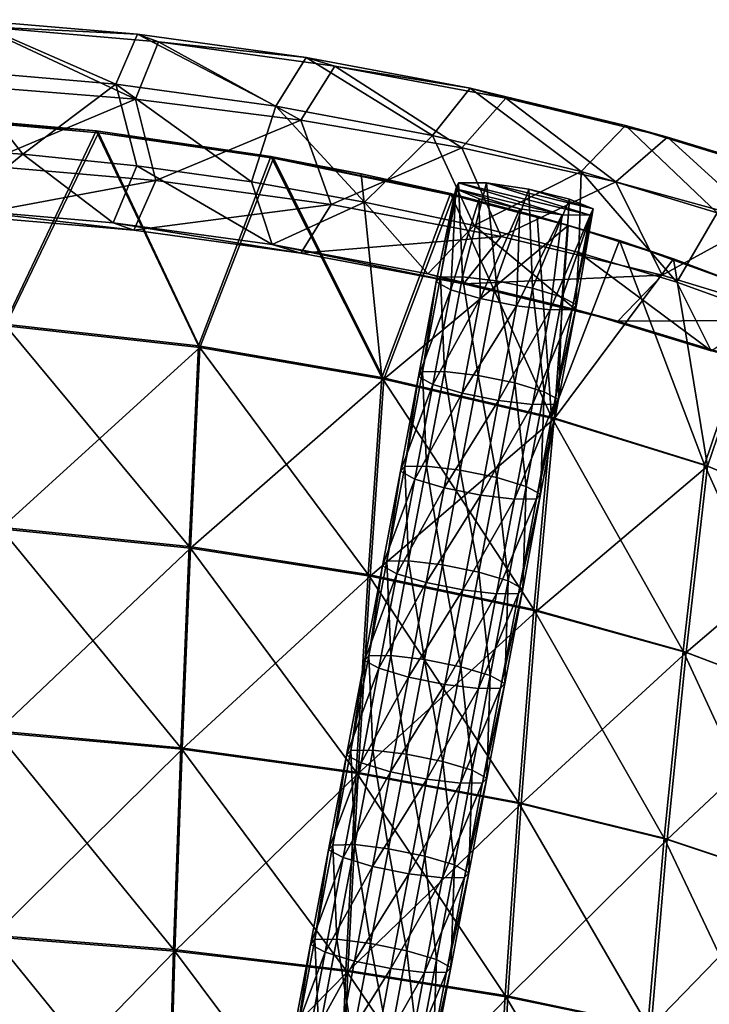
# Model space of a CAD drawing. Header units: millimetres. Extents: x -280 to 280, y 0 to 824.
# Tile 180 of 185: x 42 to 176, y 632 to 823. Entities that reach past the tile are written whole.
import ezdxf

# ---------------------------------------------------------------- set-up
doc = ezdxf.new("R2010")
doc.units = ezdxf.units.MM
doc.header["$LTSCALE"] = 101.851852
for name, color, linetype in [('106', 7, 'CONTINUOUS'), ('129', 7, 'CONTINUOUS'), ('72', 7, 'CONTINUOUS'), ('73', 7, 'CONTINUOUS'), ('74', 7, 'CONTINUOUS'), ('8', 7, 'CONTINUOUS'), ('84', 7, 'CONTINUOUS'), ('9', 7, 'CONTINUOUS')]:
    doc.layers.add(name, color=color, linetype=linetype)

msp = doc.modelspace()

# ---------------------------------------------------------------- linework, layer by layer
at = {"layer": '106', "linetype": 'Continuous'}
for points in [[(26.57, 803.85, -549.04), (57.33, 801.13, -542.61), (39.25, 763.67, -533.92), (26.57, 803.85, -549.04)], [(39.25, 763.67, -533.92), (57.33, 801.13, -542.61), (77.03, 759.45, -523.67), (39.25, 763.67, -533.92)], [(57.33, 801.13, -542.61), (91.3, 796.19, -530.79), (77.03, 759.45, -523.67), (57.33, 801.13, -542.61)], [(77.03, 759.45, -523.67), (91.3, 796.19, -530.79), (112.7, 753.34, -508.44), (77.03, 759.45, -523.67)], [(91.3, 796.19, -530.79), (126.27, 788.98, -513.46), (112.7, 753.34, -508.44), (91.3, 796.19, -530.79)], [(126.27, 788.98, -513.46), (148.53, 783.12, -499.39), (112.7, 753.34, -508.44), (126.27, 788.98, -513.46)], [(112.7, 753.34, -508.44), (148.53, 783.12, -499.39), (145.76, 745.64, -488.95), (112.7, 753.34, -508.44)], [(148.53, 783.12, -499.39), (168.99, 776.66, -483.91), (145.76, 745.64, -488.95), (148.53, 783.12, -499.39)], [(145.76, 745.64, -488.95), (168.99, 776.66, -483.91), (175.59, 736.46, -465.58), (145.76, 745.64, -488.95)], [(168.99, 776.66, -483.91), (186.98, 769.84, -467.67), (175.59, 736.46, -465.58), (168.99, 776.66, -483.91)], [(175.59, 736.46, -465.58), (186.98, 769.84, -467.67), (201.25, 725.75, -438.48), (175.59, 736.46, -465.58)], [(39.25, 763.67, -533.92), (77.03, 759.45, -523.67), (38.27, 724.31, -522.07), (39.25, 763.67, -533.92)], [(38.27, 724.31, -522.07), (77.03, 759.45, -523.67), (75.17, 720.55, -512.6), (38.27, 724.31, -522.07)], [(77.03, 759.45, -523.67), (112.7, 753.34, -508.44), (75.17, 720.55, -512.6), (77.03, 759.45, -523.67)], [(75.17, 720.55, -512.6), (112.7, 753.34, -508.44), (110.04, 715.13, -498.33), (75.17, 720.55, -512.6)], [(112.7, 753.34, -508.44), (145.76, 745.64, -488.95), (110.04, 715.13, -498.33), (112.7, 753.34, -508.44)], [(110.04, 715.13, -498.33), (145.76, 745.64, -488.95), (142.34, 708.34, -479.87), (110.04, 715.13, -498.33)], [(145.76, 745.64, -488.95), (175.59, 736.46, -465.58), (142.34, 708.34, -479.87), (145.76, 745.64, -488.95)], [(142.34, 708.34, -479.87), (175.59, 736.46, -465.58), (171.42, 700.27, -457.57), (142.34, 708.34, -479.87)], [(175.59, 736.46, -465.58), (201.25, 725.75, -438.48), (171.42, 700.27, -457.57), (175.59, 736.46, -465.58)], [(38.27, 724.31, -522.07), (75.17, 720.55, -512.6), (37.42, 684.81, -511.16), (38.27, 724.31, -522.07)], [(171.42, 700.27, -457.57), (201.25, 725.75, -438.48), (196.37, 690.87, -431.65), (171.42, 700.27, -457.57)], [(37.42, 684.81, -511.16), (75.17, 720.55, -512.6), (73.55, 681.52, -502.38), (37.42, 684.81, -511.16)], [(75.17, 720.55, -512.6), (110.04, 715.13, -498.33), (73.55, 681.52, -502.38), (75.17, 720.55, -512.6)], [(73.55, 681.52, -502.38), (110.04, 715.13, -498.33), (107.72, 676.81, -488.96), (73.55, 681.52, -502.38)], [(110.04, 715.13, -498.33), (142.34, 708.34, -479.87), (107.72, 676.81, -488.96), (110.04, 715.13, -498.33)], [(107.72, 676.81, -488.96), (142.34, 708.34, -479.87), (139.36, 670.95, -471.41), (107.72, 676.81, -488.96)], [(142.34, 708.34, -479.87), (171.42, 700.27, -457.57), (139.36, 670.95, -471.41), (142.34, 708.34, -479.87)], [(139.36, 670.95, -471.41), (171.42, 700.27, -457.57), (167.76, 664, -450.07), (139.36, 670.95, -471.41)], [(171.42, 700.27, -457.57), (196.37, 690.87, -431.65), (167.76, 664, -450.07), (171.42, 700.27, -457.57)], [(167.76, 664, -450.07), (196.37, 690.87, -431.65), (192.06, 655.92, -425.2), (167.76, 664, -450.07)], [(37.42, 684.81, -511.16), (73.55, 681.52, -502.38), (36.69, 645.17, -501.19), (37.42, 684.81, -511.16)], [(36.69, 645.17, -501.19), (73.55, 681.52, -502.38), (72.16, 642.37, -493), (36.69, 645.17, -501.19)], [(73.55, 681.52, -502.38), (107.72, 676.81, -488.96), (72.16, 642.37, -493), (73.55, 681.52, -502.38)], [(72.16, 642.37, -493), (107.72, 676.81, -488.96), (105.74, 638.39, -480.32), (72.16, 642.37, -493)], [(107.72, 676.81, -488.96), (139.36, 670.95, -471.41), (105.74, 638.39, -480.32), (107.72, 676.81, -488.96)], [(105.74, 638.39, -480.32), (139.36, 670.95, -471.41), (136.8, 633.46, -463.58), (105.74, 638.39, -480.32)], [(139.36, 670.95, -471.41), (167.76, 664, -450.07), (136.8, 633.46, -463.58), (139.36, 670.95, -471.41)], [(136.8, 633.46, -463.58), (167.76, 664, -450.07), (164.61, 627.65, -443.09), (136.8, 633.46, -463.58)], [(167.76, 664, -450.07), (192.06, 655.92, -425.2), (164.61, 627.65, -443.09), (167.76, 664, -450.07)], [(164.61, 627.65, -443.09), (192.06, 655.92, -425.2), (188.32, 620.91, -419.15), (164.61, 627.65, -443.09)], [(36.69, 645.17, -501.19), (72.16, 642.37, -493), (36.08, 605.39, -492.15), (36.69, 645.17, -501.19)], [(36.08, 605.39, -492.15), (72.16, 642.37, -493), (71.02, 603.09, -484.48), (36.08, 605.39, -492.15)], [(72.16, 642.37, -493), (105.74, 638.39, -480.32), (71.02, 603.09, -484.48), (72.16, 642.37, -493)], [(71.02, 603.09, -484.48), (105.74, 638.39, -480.32), (104.1, 599.85, -472.42), (71.02, 603.09, -484.48)], [(105.74, 638.39, -480.32), (136.8, 633.46, -463.58), (104.1, 599.85, -472.42), (105.74, 638.39, -480.32)], [(104.1, 599.85, -472.42), (136.8, 633.46, -463.58), (134.66, 595.87, -456.37), (104.1, 599.85, -472.42)], [(136.8, 633.46, -463.58), (164.61, 627.65, -443.09), (134.66, 595.87, -456.37), (136.8, 633.46, -463.58)]]:
    msp.add_3dface(points, dxfattribs=at)
at = {"layer": '129', "linetype": 'Continuous'}
for points in [[(26.34, 804.19, -548.12), (56.87, 801.48, -541.75), (26.57, 803.85, -549.04), (26.34, 804.19, -548.12)], [(26.57, 803.85, -549.04), (56.87, 801.48, -541.75), (57.33, 801.13, -542.61), (26.57, 803.85, -549.04)], [(56.87, 801.48, -541.75), (90.79, 796.52, -529.97), (57.33, 801.13, -542.61), (56.87, 801.48, -541.75)], [(57.33, 801.13, -542.61), (90.79, 796.52, -529.97), (91.3, 796.19, -530.79), (57.33, 801.13, -542.61)], [(90.79, 796.52, -529.97), (108.29, 793.18, -521.98), (91.3, 796.19, -530.79), (90.79, 796.52, -529.97)], [(108.29, 793.18, -521.98), (125.65, 789.31, -512.72), (91.3, 796.19, -530.79), (108.29, 793.18, -521.98)], [(91.3, 796.19, -530.79), (125.65, 789.31, -512.72), (126.27, 788.98, -513.46), (91.3, 796.19, -530.79)], [(125.65, 789.31, -512.72), (142.52, 784.96, -502.31), (126.27, 788.98, -513.46), (125.65, 789.31, -512.72)], [(126.27, 788.98, -513.46), (142.52, 784.96, -502.31), (148.53, 783.12, -499.39), (126.27, 788.98, -513.46)], [(142.52, 784.96, -502.31), (158.48, 780.23, -491), (148.53, 783.12, -499.39), (142.52, 784.96, -502.31)], [(148.53, 783.12, -499.39), (158.48, 780.23, -491), (168.99, 776.66, -483.91), (148.53, 783.12, -499.39)], [(158.48, 780.23, -491), (186.3, 770.13, -466.99), (168.99, 776.66, -483.91), (158.48, 780.23, -491)], [(168.99, 776.66, -483.91), (186.3, 770.13, -466.99), (186.98, 769.84, -467.67), (168.99, 776.66, -483.91)]]:
    msp.add_3dface(points, dxfattribs=at)
at = {"layer": '72', "linetype": 'Continuous'}
for points in [[(126.67, 790.26, -531.28), (127.22, 791.44, -522.72), (147.35, 785.17, -538.99), (126.67, 790.26, -531.28)], [(132.65, 791.43, -515.99), (152.78, 785.16, -532.26), (127.22, 791.44, -522.72), (132.65, 791.43, -515.99)], [(127.22, 791.44, -522.72), (152.78, 785.16, -532.26), (147.35, 785.17, -538.99), (127.22, 791.44, -522.72)], [(153.33, 786.34, -523.7), (152.78, 785.16, -532.26), (132.65, 791.43, -515.99), (153.33, 786.34, -523.7)], [(140.89, 790.21, -513.65), (153.33, 786.34, -523.7), (132.65, 791.43, -515.99), (140.89, 790.21, -513.65)], [(131.21, 788.33, -538.39), (126.67, 790.26, -531.28), (139.11, 786.39, -541.33), (131.21, 788.33, -538.39)], [(139.11, 786.39, -541.33), (126.67, 790.26, -531.28), (147.35, 785.17, -538.99), (139.11, 786.39, -541.33)], [(148.79, 788.27, -516.6), (153.33, 786.34, -523.7), (140.89, 790.21, -513.65), (148.79, 788.27, -516.6)]]:
    msp.add_3dface(points, dxfattribs=at)
at = {"layer": '73', "linetype": 'Continuous'}
for points in [[(127.99, 773.18, -514.1), (127.22, 791.44, -522.72), (123.74, 773.1, -519.96), (127.99, 773.18, -514.1)], [(132.65, 791.43, -515.99), (127.22, 791.44, -522.72), (127.99, 773.18, -514.1), (132.65, 791.43, -515.99)], [(134.54, 772.39, -511.09), (132.65, 791.43, -515.99), (127.99, 773.18, -514.1), (134.54, 772.39, -511.09)], [(140.89, 790.21, -513.65), (132.65, 791.43, -515.99), (134.54, 772.39, -511.09), (140.89, 790.21, -513.65)], [(141.61, 770.95, -511.73), (140.89, 790.21, -513.65), (134.54, 772.39, -511.09), (141.61, 770.95, -511.73)], [(148.79, 788.27, -516.6), (140.89, 790.21, -513.65), (141.61, 770.95, -511.73), (148.79, 788.27, -516.6)], [(147.32, 769.25, -515.85), (148.79, 788.27, -516.6), (141.61, 770.95, -511.73), (147.32, 769.25, -515.85)], [(153.33, 786.34, -523.7), (148.79, 788.27, -516.6), (147.32, 769.25, -515.85), (153.33, 786.34, -523.7)], [(150.13, 767.73, -522.36), (153.33, 786.34, -523.7), (147.32, 769.25, -515.85), (150.13, 767.73, -522.36)], [(152.78, 785.16, -532.26), (153.33, 786.34, -523.7), (149.3, 766.81, -529.5), (152.78, 785.16, -532.26)], [(149.3, 766.81, -529.5), (153.33, 786.34, -523.7), (150.13, 767.73, -522.36), (149.3, 766.81, -529.5)], [(124.51, 754.82, -511.34), (123.74, 773.1, -519.96), (120.25, 754.74, -517.2), (124.51, 754.82, -511.34)], [(127.99, 773.18, -514.1), (123.74, 773.1, -519.96), (124.51, 754.82, -511.34), (127.99, 773.18, -514.1)], [(131.05, 754.03, -508.32), (127.99, 773.18, -514.1), (124.51, 754.82, -511.34), (131.05, 754.03, -508.32)], [(134.54, 772.39, -511.09), (127.99, 773.18, -514.1), (131.05, 754.03, -508.32), (134.54, 772.39, -511.09)], [(138.13, 752.59, -508.96), (134.54, 772.39, -511.09), (131.05, 754.03, -508.32), (138.13, 752.59, -508.96)], [(141.61, 770.95, -511.73), (134.54, 772.39, -511.09), (138.13, 752.59, -508.96), (141.61, 770.95, -511.73)], [(143.83, 750.89, -513.09), (141.61, 770.95, -511.73), (138.13, 752.59, -508.96), (143.83, 750.89, -513.09)], [(147.32, 769.25, -515.85), (141.61, 770.95, -511.73), (143.83, 750.89, -513.09), (147.32, 769.25, -515.85)], [(146.65, 749.37, -519.59), (147.32, 769.25, -515.85), (143.83, 750.89, -513.09), (146.65, 749.37, -519.59)], [(150.13, 767.73, -522.36), (147.32, 769.25, -515.85), (146.65, 749.37, -519.59), (150.13, 767.73, -522.36)], [(149.3, 766.81, -529.5), (150.13, 767.73, -522.36), (145.82, 748.45, -526.73), (149.3, 766.81, -529.5)], [(145.82, 748.45, -526.73), (150.13, 767.73, -522.36), (146.65, 749.37, -519.59), (145.82, 748.45, -526.73)], [(121.02, 736.46, -508.57), (120.25, 754.74, -517.2), (116.77, 736.38, -514.43), (121.02, 736.46, -508.57)], [(124.51, 754.82, -511.34), (120.25, 754.74, -517.2), (121.02, 736.46, -508.57), (124.51, 754.82, -511.34)], [(127.57, 735.67, -505.56), (124.51, 754.82, -511.34), (121.02, 736.46, -508.57), (127.57, 735.67, -505.56)], [(131.05, 754.03, -508.32), (124.51, 754.82, -511.34), (127.57, 735.67, -505.56), (131.05, 754.03, -508.32)], [(134.64, 734.23, -506.2), (131.05, 754.03, -508.32), (127.57, 735.67, -505.56), (134.64, 734.23, -506.2)], [(138.13, 752.59, -508.96), (131.05, 754.03, -508.32), (134.64, 734.23, -506.2), (138.13, 752.59, -508.96)], [(140.35, 732.53, -510.32), (138.13, 752.59, -508.96), (134.64, 734.23, -506.2), (140.35, 732.53, -510.32)], [(143.83, 750.89, -513.09), (138.13, 752.59, -508.96), (140.35, 732.53, -510.32), (143.83, 750.89, -513.09)], [(143.16, 731.01, -516.83), (143.83, 750.89, -513.09), (140.35, 732.53, -510.32), (143.16, 731.01, -516.83)], [(146.65, 749.37, -519.59), (143.83, 750.89, -513.09), (143.16, 731.01, -516.83), (146.65, 749.37, -519.59)], [(145.82, 748.45, -526.73), (146.65, 749.37, -519.59), (142.33, 730.1, -523.97), (145.82, 748.45, -526.73)], [(142.33, 730.1, -523.97), (146.65, 749.37, -519.59), (143.16, 731.01, -516.83), (142.33, 730.1, -523.97)], [(117.54, 718.1, -505.81), (116.77, 736.38, -514.43), (113.28, 718.02, -511.67), (117.54, 718.1, -505.81)], [(121.02, 736.46, -508.57), (116.77, 736.38, -514.43), (117.54, 718.1, -505.81), (121.02, 736.46, -508.57)], [(124.08, 717.31, -502.79), (121.02, 736.46, -508.57), (117.54, 718.1, -505.81), (124.08, 717.31, -502.79)], [(127.57, 735.67, -505.56), (121.02, 736.46, -508.57), (124.08, 717.31, -502.79), (127.57, 735.67, -505.56)], [(131.15, 715.87, -503.43), (127.57, 735.67, -505.56), (124.08, 717.31, -502.79), (131.15, 715.87, -503.43)], [(134.64, 734.23, -506.2), (127.57, 735.67, -505.56), (131.15, 715.87, -503.43), (134.64, 734.23, -506.2)], [(136.86, 714.17, -507.56), (134.64, 734.23, -506.2), (131.15, 715.87, -503.43), (136.86, 714.17, -507.56)], [(140.35, 732.53, -510.32), (134.64, 734.23, -506.2), (136.86, 714.17, -507.56), (140.35, 732.53, -510.32)], [(139.68, 712.65, -514.06), (140.35, 732.53, -510.32), (136.86, 714.17, -507.56), (139.68, 712.65, -514.06)], [(143.16, 731.01, -516.83), (140.35, 732.53, -510.32), (139.68, 712.65, -514.06), (143.16, 731.01, -516.83)], [(142.33, 730.1, -523.97), (143.16, 731.01, -516.83), (138.84, 711.74, -521.2), (142.33, 730.1, -523.97)], [(138.84, 711.74, -521.2), (143.16, 731.01, -516.83), (139.68, 712.65, -514.06), (138.84, 711.74, -521.2)], [(114.05, 699.74, -503.04), (113.28, 718.02, -511.67), (109.79, 699.66, -508.9), (114.05, 699.74, -503.04)], [(117.54, 718.1, -505.81), (113.28, 718.02, -511.67), (114.05, 699.74, -503.04), (117.54, 718.1, -505.81)], [(120.6, 698.95, -500.03), (117.54, 718.1, -505.81), (114.05, 699.74, -503.04), (120.6, 698.95, -500.03)], [(124.08, 717.31, -502.79), (117.54, 718.1, -505.81), (120.6, 698.95, -500.03), (124.08, 717.31, -502.79)], [(127.67, 697.51, -500.67), (124.08, 717.31, -502.79), (120.6, 698.95, -500.03), (127.67, 697.51, -500.67)], [(131.15, 715.87, -503.43), (124.08, 717.31, -502.79), (127.67, 697.51, -500.67), (131.15, 715.87, -503.43)], [(133.38, 695.81, -504.79), (131.15, 715.87, -503.43), (127.67, 697.51, -500.67), (133.38, 695.81, -504.79)], [(136.86, 714.17, -507.56), (131.15, 715.87, -503.43), (133.38, 695.81, -504.79), (136.86, 714.17, -507.56)], [(136.19, 694.29, -511.3), (136.86, 714.17, -507.56), (133.38, 695.81, -504.79), (136.19, 694.29, -511.3)], [(138.84, 711.74, -521.2), (139.68, 712.65, -514.06), (135.36, 693.38, -518.44), (138.84, 711.74, -521.2)], [(135.36, 693.38, -518.44), (139.68, 712.65, -514.06), (136.19, 694.29, -511.3), (135.36, 693.38, -518.44)], [(139.68, 712.65, -514.06), (136.86, 714.17, -507.56), (136.19, 694.29, -511.3), (139.68, 712.65, -514.06)], [(110.57, 681.38, -500.28), (109.79, 699.66, -508.9), (106.31, 681.3, -506.14), (110.57, 681.38, -500.28)], [(114.05, 699.74, -503.04), (109.79, 699.66, -508.9), (110.57, 681.38, -500.28), (114.05, 699.74, -503.04)], [(117.11, 680.59, -497.26), (114.05, 699.74, -503.04), (110.57, 681.38, -500.28), (117.11, 680.59, -497.26)], [(120.6, 698.95, -500.03), (114.05, 699.74, -503.04), (117.11, 680.59, -497.26), (120.6, 698.95, -500.03)], [(124.18, 679.15, -497.9), (120.6, 698.95, -500.03), (117.11, 680.59, -497.26), (124.18, 679.15, -497.9)], [(127.67, 697.51, -500.67), (120.6, 698.95, -500.03), (124.18, 679.15, -497.9), (127.67, 697.51, -500.67)], [(129.89, 677.45, -502.03), (127.67, 697.51, -500.67), (124.18, 679.15, -497.9), (129.89, 677.45, -502.03)], [(133.38, 695.81, -504.79), (127.67, 697.51, -500.67), (129.89, 677.45, -502.03), (133.38, 695.81, -504.79)], [(132.71, 675.93, -508.53), (133.38, 695.81, -504.79), (129.89, 677.45, -502.03), (132.71, 675.93, -508.53)], [(136.19, 694.29, -511.3), (133.38, 695.81, -504.79), (132.71, 675.93, -508.53), (136.19, 694.29, -511.3)], [(135.36, 693.38, -518.44), (136.19, 694.29, -511.3), (131.87, 675.02, -515.67), (135.36, 693.38, -518.44)], [(131.87, 675.02, -515.67), (136.19, 694.29, -511.3), (132.71, 675.93, -508.53), (131.87, 675.02, -515.67)], [(107.08, 663.02, -497.51), (106.31, 681.3, -506.14), (102.82, 662.95, -503.38), (107.08, 663.02, -497.51)], [(110.57, 681.38, -500.28), (106.31, 681.3, -506.14), (107.08, 663.02, -497.51), (110.57, 681.38, -500.28)], [(113.63, 662.23, -494.5), (110.57, 681.38, -500.28), (107.08, 663.02, -497.51), (113.63, 662.23, -494.5)], [(117.11, 680.59, -497.26), (110.57, 681.38, -500.28), (113.63, 662.23, -494.5), (117.11, 680.59, -497.26)], [(120.7, 660.79, -495.14), (117.11, 680.59, -497.26), (113.63, 662.23, -494.5), (120.7, 660.79, -495.14)], [(124.18, 679.15, -497.9), (117.11, 680.59, -497.26), (120.7, 660.79, -495.14), (124.18, 679.15, -497.9)], [(126.41, 659.09, -499.26), (124.18, 679.15, -497.9), (120.7, 660.79, -495.14), (126.41, 659.09, -499.26)], [(129.89, 677.45, -502.03), (124.18, 679.15, -497.9), (126.41, 659.09, -499.26), (129.89, 677.45, -502.03)], [(129.22, 657.57, -505.77), (129.89, 677.45, -502.03), (126.41, 659.09, -499.26), (129.22, 657.57, -505.77)], [(132.71, 675.93, -508.53), (129.89, 677.45, -502.03), (129.22, 657.57, -505.77), (132.71, 675.93, -508.53)], [(131.87, 675.02, -515.67), (132.71, 675.93, -508.53), (128.39, 656.66, -512.91), (131.87, 675.02, -515.67)], [(128.39, 656.66, -512.91), (132.71, 675.93, -508.53), (129.22, 657.57, -505.77), (128.39, 656.66, -512.91)], [(103.6, 644.66, -494.75), (102.82, 662.95, -503.38), (99.34, 644.59, -500.61), (103.6, 644.66, -494.75)], [(107.08, 663.02, -497.51), (102.82, 662.95, -503.38), (103.6, 644.66, -494.75), (107.08, 663.02, -497.51)], [(110.14, 643.87, -491.73), (107.08, 663.02, -497.51), (103.6, 644.66, -494.75), (110.14, 643.87, -491.73)], [(113.63, 662.23, -494.5), (107.08, 663.02, -497.51), (110.14, 643.87, -491.73), (113.63, 662.23, -494.5)], [(117.21, 642.43, -492.37), (113.63, 662.23, -494.5), (110.14, 643.87, -491.73), (117.21, 642.43, -492.37)], [(120.7, 660.79, -495.14), (113.63, 662.23, -494.5), (117.21, 642.43, -492.37), (120.7, 660.79, -495.14)], [(122.92, 640.73, -496.5), (120.7, 660.79, -495.14), (117.21, 642.43, -492.37), (122.92, 640.73, -496.5)], [(126.41, 659.09, -499.26), (120.7, 660.79, -495.14), (122.92, 640.73, -496.5), (126.41, 659.09, -499.26)], [(125.74, 639.21, -503), (126.41, 659.09, -499.26), (122.92, 640.73, -496.5), (125.74, 639.21, -503)], [(129.22, 657.57, -505.77), (126.41, 659.09, -499.26), (125.74, 639.21, -503), (129.22, 657.57, -505.77)], [(128.39, 656.66, -512.91), (129.22, 657.57, -505.77), (124.9, 638.3, -510.14), (128.39, 656.66, -512.91)], [(124.9, 638.3, -510.14), (129.22, 657.57, -505.77), (125.74, 639.21, -503), (124.9, 638.3, -510.14)], [(100.11, 626.3, -491.98), (99.34, 644.59, -500.61), (95.85, 626.23, -497.85), (100.11, 626.3, -491.98)], [(103.6, 644.66, -494.75), (99.34, 644.59, -500.61), (100.11, 626.3, -491.98), (103.6, 644.66, -494.75)], [(106.66, 625.51, -488.97), (103.6, 644.66, -494.75), (100.11, 626.3, -491.98), (106.66, 625.51, -488.97)], [(110.14, 643.87, -491.73), (103.6, 644.66, -494.75), (106.66, 625.51, -488.97), (110.14, 643.87, -491.73)], [(113.73, 624.07, -489.61), (110.14, 643.87, -491.73), (106.66, 625.51, -488.97), (113.73, 624.07, -489.61)], [(117.21, 642.43, -492.37), (110.14, 643.87, -491.73), (113.73, 624.07, -489.61), (117.21, 642.43, -492.37)], [(119.44, 622.37, -493.74), (117.21, 642.43, -492.37), (113.73, 624.07, -489.61), (119.44, 622.37, -493.74)], [(122.92, 640.73, -496.5), (117.21, 642.43, -492.37), (119.44, 622.37, -493.74), (122.92, 640.73, -496.5)], [(122.25, 620.85, -500.24), (122.92, 640.73, -496.5), (119.44, 622.37, -493.74), (122.25, 620.85, -500.24)], [(125.74, 639.21, -503), (122.92, 640.73, -496.5), (122.25, 620.85, -500.24), (125.74, 639.21, -503)], [(124.9, 638.3, -510.14), (125.74, 639.21, -503), (121.42, 619.94, -507.38), (124.9, 638.3, -510.14)], [(121.42, 619.94, -507.38), (125.74, 639.21, -503), (122.25, 620.85, -500.24), (121.42, 619.94, -507.38)]]:
    msp.add_3dface(points, dxfattribs=at)
at = {"layer": '74', "linetype": 'Continuous'}
for points in [[(127.22, 791.44, -522.72), (126.67, 790.26, -531.28), (123.74, 773.1, -519.96), (127.22, 791.44, -522.72)], [(123.74, 773.1, -519.96), (126.67, 790.26, -531.28), (122.9, 772.19, -527.1), (123.74, 773.1, -519.96)], [(122.9, 772.19, -527.1), (126.67, 790.26, -531.28), (125.72, 770.67, -533.61), (122.9, 772.19, -527.1)], [(126.67, 790.26, -531.28), (131.21, 788.33, -538.39), (125.72, 770.67, -533.61), (126.67, 790.26, -531.28)], [(125.72, 770.67, -533.61), (131.21, 788.33, -538.39), (131.43, 768.97, -537.73), (125.72, 770.67, -533.61)], [(131.21, 788.33, -538.39), (139.11, 786.39, -541.33), (131.43, 768.97, -537.73), (131.21, 788.33, -538.39)], [(131.43, 768.97, -537.73), (139.11, 786.39, -541.33), (138.5, 767.53, -538.37), (131.43, 768.97, -537.73)], [(139.11, 786.39, -541.33), (147.35, 785.17, -538.99), (138.5, 767.53, -538.37), (139.11, 786.39, -541.33)], [(138.5, 767.53, -538.37), (147.35, 785.17, -538.99), (145.04, 766.74, -535.36), (138.5, 767.53, -538.37)], [(147.35, 785.17, -538.99), (152.78, 785.16, -532.26), (145.04, 766.74, -535.36), (147.35, 785.17, -538.99)], [(152.78, 785.16, -532.26), (149.3, 766.81, -529.5), (145.04, 766.74, -535.36), (152.78, 785.16, -532.26)], [(120.25, 754.74, -517.2), (122.9, 772.19, -527.1), (119.42, 753.83, -524.34), (120.25, 754.74, -517.2)], [(122.9, 772.19, -527.1), (125.72, 770.67, -533.61), (119.42, 753.83, -524.34), (122.9, 772.19, -527.1)], [(120.25, 754.74, -517.2), (123.74, 773.1, -519.96), (122.9, 772.19, -527.1), (120.25, 754.74, -517.2)], [(119.42, 753.83, -524.34), (125.72, 770.67, -533.61), (122.23, 752.31, -530.84), (119.42, 753.83, -524.34)], [(125.72, 770.67, -533.61), (131.43, 768.97, -537.73), (122.23, 752.31, -530.84), (125.72, 770.67, -533.61)], [(122.23, 752.31, -530.84), (131.43, 768.97, -537.73), (127.94, 750.61, -534.97), (122.23, 752.31, -530.84)], [(131.43, 768.97, -537.73), (138.5, 767.53, -538.37), (127.94, 750.61, -534.97), (131.43, 768.97, -537.73)], [(127.94, 750.61, -534.97), (138.5, 767.53, -538.37), (135.01, 749.17, -535.61), (127.94, 750.61, -534.97)], [(138.5, 767.53, -538.37), (145.04, 766.74, -535.36), (135.01, 749.17, -535.61), (138.5, 767.53, -538.37)], [(135.01, 749.17, -535.61), (145.04, 766.74, -535.36), (141.56, 748.38, -532.59), (135.01, 749.17, -535.61)], [(149.3, 766.81, -529.5), (145.82, 748.45, -526.73), (141.56, 748.38, -532.59), (149.3, 766.81, -529.5)], [(145.04, 766.74, -535.36), (149.3, 766.81, -529.5), (141.56, 748.38, -532.59), (145.04, 766.74, -535.36)], [(116.77, 736.38, -514.43), (120.25, 754.74, -517.2), (119.42, 753.83, -524.34), (116.77, 736.38, -514.43)], [(116.77, 736.38, -514.43), (119.42, 753.83, -524.34), (115.93, 735.47, -521.57), (116.77, 736.38, -514.43)], [(119.42, 753.83, -524.34), (122.23, 752.31, -530.84), (115.93, 735.47, -521.57), (119.42, 753.83, -524.34)], [(115.93, 735.47, -521.57), (122.23, 752.31, -530.84), (118.75, 733.95, -528.08), (115.93, 735.47, -521.57)], [(122.23, 752.31, -530.84), (127.94, 750.61, -534.97), (118.75, 733.95, -528.08), (122.23, 752.31, -530.84)], [(118.75, 733.95, -528.08), (127.94, 750.61, -534.97), (124.46, 732.25, -532.2), (118.75, 733.95, -528.08)], [(127.94, 750.61, -534.97), (135.01, 749.17, -535.61), (124.46, 732.25, -532.2), (127.94, 750.61, -534.97)], [(124.46, 732.25, -532.2), (135.01, 749.17, -535.61), (131.53, 730.81, -532.84), (124.46, 732.25, -532.2)], [(135.01, 749.17, -535.61), (141.56, 748.38, -532.59), (131.53, 730.81, -532.84), (135.01, 749.17, -535.61)], [(131.53, 730.81, -532.84), (141.56, 748.38, -532.59), (138.07, 730.02, -529.83), (131.53, 730.81, -532.84)], [(145.82, 748.45, -526.73), (142.33, 730.1, -523.97), (138.07, 730.02, -529.83), (145.82, 748.45, -526.73)], [(141.56, 748.38, -532.59), (145.82, 748.45, -526.73), (138.07, 730.02, -529.83), (141.56, 748.38, -532.59)], [(113.28, 718.02, -511.67), (115.93, 735.47, -521.57), (112.45, 717.11, -518.81), (113.28, 718.02, -511.67)], [(115.93, 735.47, -521.57), (118.75, 733.95, -528.08), (112.45, 717.11, -518.81), (115.93, 735.47, -521.57)], [(113.28, 718.02, -511.67), (116.77, 736.38, -514.43), (115.93, 735.47, -521.57), (113.28, 718.02, -511.67)], [(112.45, 717.11, -518.81), (118.75, 733.95, -528.08), (115.26, 715.59, -525.31), (112.45, 717.11, -518.81)], [(118.75, 733.95, -528.08), (124.46, 732.25, -532.2), (115.26, 715.59, -525.31), (118.75, 733.95, -528.08)], [(115.26, 715.59, -525.31), (124.46, 732.25, -532.2), (120.97, 713.89, -529.44), (115.26, 715.59, -525.31)], [(124.46, 732.25, -532.2), (131.53, 730.81, -532.84), (120.97, 713.89, -529.44), (124.46, 732.25, -532.2)], [(120.97, 713.89, -529.44), (131.53, 730.81, -532.84), (128.04, 712.45, -530.08), (120.97, 713.89, -529.44)], [(131.53, 730.81, -532.84), (138.07, 730.02, -529.83), (128.04, 712.45, -530.08), (131.53, 730.81, -532.84)], [(128.04, 712.45, -530.08), (138.07, 730.02, -529.83), (134.59, 711.66, -527.07), (128.04, 712.45, -530.08)], [(142.33, 730.1, -523.97), (138.84, 711.74, -521.2), (134.59, 711.66, -527.07), (142.33, 730.1, -523.97)], [(138.07, 730.02, -529.83), (142.33, 730.1, -523.97), (134.59, 711.66, -527.07), (138.07, 730.02, -529.83)], [(109.79, 699.66, -508.9), (112.45, 717.11, -518.81), (108.96, 698.75, -516.04), (109.79, 699.66, -508.9)], [(112.45, 717.11, -518.81), (115.26, 715.59, -525.31), (108.96, 698.75, -516.04), (112.45, 717.11, -518.81)], [(109.79, 699.66, -508.9), (113.28, 718.02, -511.67), (112.45, 717.11, -518.81), (109.79, 699.66, -508.9)], [(108.96, 698.75, -516.04), (115.26, 715.59, -525.31), (111.78, 697.23, -522.55), (108.96, 698.75, -516.04)], [(115.26, 715.59, -525.31), (120.97, 713.89, -529.44), (111.78, 697.23, -522.55), (115.26, 715.59, -525.31)], [(111.78, 697.23, -522.55), (120.97, 713.89, -529.44), (117.48, 695.53, -526.67), (111.78, 697.23, -522.55)], [(120.97, 713.89, -529.44), (128.04, 712.45, -530.08), (117.48, 695.53, -526.67), (120.97, 713.89, -529.44)], [(117.48, 695.53, -526.67), (128.04, 712.45, -530.08), (124.56, 694.09, -527.32), (117.48, 695.53, -526.67)], [(128.04, 712.45, -530.08), (134.59, 711.66, -527.07), (124.56, 694.09, -527.32), (128.04, 712.45, -530.08)], [(124.56, 694.09, -527.32), (134.59, 711.66, -527.07), (131.1, 693.3, -524.3), (124.56, 694.09, -527.32)], [(138.84, 711.74, -521.2), (135.36, 693.38, -518.44), (131.1, 693.3, -524.3), (138.84, 711.74, -521.2)], [(134.59, 711.66, -527.07), (138.84, 711.74, -521.2), (131.1, 693.3, -524.3), (134.59, 711.66, -527.07)], [(106.31, 681.3, -506.14), (109.79, 699.66, -508.9), (108.96, 698.75, -516.04), (106.31, 681.3, -506.14)], [(106.31, 681.3, -506.14), (108.96, 698.75, -516.04), (105.48, 680.39, -513.28), (106.31, 681.3, -506.14)], [(108.96, 698.75, -516.04), (111.78, 697.23, -522.55), (105.48, 680.39, -513.28), (108.96, 698.75, -516.04)], [(105.48, 680.39, -513.28), (111.78, 697.23, -522.55), (108.29, 678.87, -519.78), (105.48, 680.39, -513.28)], [(111.78, 697.23, -522.55), (117.48, 695.53, -526.67), (108.29, 678.87, -519.78), (111.78, 697.23, -522.55)], [(108.29, 678.87, -519.78), (117.48, 695.53, -526.67), (114, 677.17, -523.91), (108.29, 678.87, -519.78)], [(117.48, 695.53, -526.67), (124.56, 694.09, -527.32), (114, 677.17, -523.91), (117.48, 695.53, -526.67)], [(114, 677.17, -523.91), (124.56, 694.09, -527.32), (121.07, 675.73, -524.55), (114, 677.17, -523.91)], [(124.56, 694.09, -527.32), (131.1, 693.3, -524.3), (121.07, 675.73, -524.55), (124.56, 694.09, -527.32)], [(135.36, 693.38, -518.44), (131.87, 675.02, -515.67), (127.62, 674.94, -521.54), (135.36, 693.38, -518.44)], [(131.1, 693.3, -524.3), (135.36, 693.38, -518.44), (127.62, 674.94, -521.54), (131.1, 693.3, -524.3)], [(121.07, 675.73, -524.55), (131.1, 693.3, -524.3), (127.62, 674.94, -521.54), (121.07, 675.73, -524.55)], [(102.82, 662.95, -503.38), (105.48, 680.39, -513.28), (101.99, 662.03, -510.52), (102.82, 662.95, -503.38)], [(105.48, 680.39, -513.28), (108.29, 678.87, -519.78), (101.99, 662.03, -510.52), (105.48, 680.39, -513.28)], [(102.82, 662.95, -503.38), (106.31, 681.3, -506.14), (105.48, 680.39, -513.28), (102.82, 662.95, -503.38)], [(101.99, 662.03, -510.52), (108.29, 678.87, -519.78), (104.8, 660.51, -517.02), (101.99, 662.03, -510.52)], [(108.29, 678.87, -519.78), (114, 677.17, -523.91), (104.8, 660.51, -517.02), (108.29, 678.87, -519.78)], [(104.8, 660.51, -517.02), (114, 677.17, -523.91), (110.51, 658.81, -521.15), (104.8, 660.51, -517.02)], [(114, 677.17, -523.91), (121.07, 675.73, -524.55), (110.51, 658.81, -521.15), (114, 677.17, -523.91)], [(110.51, 658.81, -521.15), (121.07, 675.73, -524.55), (117.59, 657.37, -521.79), (110.51, 658.81, -521.15)], [(121.07, 675.73, -524.55), (127.62, 674.94, -521.54), (117.59, 657.37, -521.79), (121.07, 675.73, -524.55)], [(117.59, 657.37, -521.79), (127.62, 674.94, -521.54), (124.13, 656.58, -518.77), (117.59, 657.37, -521.79)], [(131.87, 675.02, -515.67), (128.39, 656.66, -512.91), (124.13, 656.58, -518.77), (131.87, 675.02, -515.67)], [(127.62, 674.94, -521.54), (131.87, 675.02, -515.67), (124.13, 656.58, -518.77), (127.62, 674.94, -521.54)], [(99.34, 644.59, -500.61), (102.82, 662.95, -503.38), (101.99, 662.03, -510.52), (99.34, 644.59, -500.61)], [(99.34, 644.59, -500.61), (101.99, 662.03, -510.52), (98.5, 643.67, -507.75), (99.34, 644.59, -500.61)], [(101.99, 662.03, -510.52), (104.8, 660.51, -517.02), (98.5, 643.67, -507.75), (101.99, 662.03, -510.52)], [(98.5, 643.67, -507.75), (104.8, 660.51, -517.02), (101.32, 642.15, -514.26), (98.5, 643.67, -507.75)], [(104.8, 660.51, -517.02), (110.51, 658.81, -521.15), (101.32, 642.15, -514.26), (104.8, 660.51, -517.02)], [(101.32, 642.15, -514.26), (110.51, 658.81, -521.15), (107.03, 640.45, -518.38), (101.32, 642.15, -514.26)], [(110.51, 658.81, -521.15), (117.59, 657.37, -521.79), (107.03, 640.45, -518.38), (110.51, 658.81, -521.15)], [(107.03, 640.45, -518.38), (117.59, 657.37, -521.79), (114.1, 639.01, -519.02), (107.03, 640.45, -518.38)], [(117.59, 657.37, -521.79), (124.13, 656.58, -518.77), (114.1, 639.01, -519.02), (117.59, 657.37, -521.79)], [(114.1, 639.01, -519.02), (124.13, 656.58, -518.77), (120.64, 638.22, -516.01), (114.1, 639.01, -519.02)], [(128.39, 656.66, -512.91), (124.9, 638.3, -510.14), (120.64, 638.22, -516.01), (128.39, 656.66, -512.91)], [(124.13, 656.58, -518.77), (128.39, 656.66, -512.91), (120.64, 638.22, -516.01), (124.13, 656.58, -518.77)], [(95.85, 626.23, -497.85), (99.34, 644.59, -500.61), (98.5, 643.67, -507.75), (95.85, 626.23, -497.85)], [(95.85, 626.23, -497.85), (98.5, 643.67, -507.75), (95.02, 625.31, -504.99), (95.85, 626.23, -497.85)], [(98.5, 643.67, -507.75), (101.32, 642.15, -514.26), (95.02, 625.31, -504.99), (98.5, 643.67, -507.75)], [(95.02, 625.31, -504.99), (101.32, 642.15, -514.26), (97.83, 623.8, -511.49), (95.02, 625.31, -504.99)], [(101.32, 642.15, -514.26), (107.03, 640.45, -518.38), (97.83, 623.8, -511.49), (101.32, 642.15, -514.26)], [(97.83, 623.8, -511.49), (107.03, 640.45, -518.38), (103.54, 622.09, -515.62), (97.83, 623.8, -511.49)], [(107.03, 640.45, -518.38), (114.1, 639.01, -519.02), (103.54, 622.09, -515.62), (107.03, 640.45, -518.38)], [(103.54, 622.09, -515.62), (114.1, 639.01, -519.02), (110.62, 620.65, -516.26), (103.54, 622.09, -515.62)], [(114.1, 639.01, -519.02), (120.64, 638.22, -516.01), (110.62, 620.65, -516.26), (114.1, 639.01, -519.02)], [(110.62, 620.65, -516.26), (120.64, 638.22, -516.01), (117.16, 619.86, -513.24), (110.62, 620.65, -516.26)], [(124.9, 638.3, -510.14), (121.42, 619.94, -507.38), (117.16, 619.86, -513.24), (124.9, 638.3, -510.14)], [(120.64, 638.22, -516.01), (124.9, 638.3, -510.14), (117.16, 619.86, -513.24), (120.64, 638.22, -516.01)]]:
    msp.add_3dface(points, dxfattribs=at)
at = {"layer": '8', "linetype": 'Continuous'}
for points in [[(64.54, 807.64, -580.2), (34.04, 794.85, -585.16), (32.17, 810.21, -586.75), (64.54, 807.64, -580.2)], [(68.44, 791.89, -577.63), (34.04, 794.85, -585.16), (64.54, 807.64, -580.2), (68.44, 791.89, -577.63)], [(96.6, 803.58, -569.86), (68.44, 791.89, -577.63), (64.54, 807.64, -580.2), (96.6, 803.58, -569.86)], [(102.5, 787.22, -565.74), (68.44, 791.89, -577.63), (96.6, 803.58, -569.86), (102.5, 787.22, -565.74)], [(127.85, 798.18, -556.12), (102.5, 787.22, -565.74), (96.6, 803.58, -569.86), (127.85, 798.18, -556.12)], [(42.62, 797, -546.17), (20.9, 798.41, -549.75), (29.52, 786.31, -558.55), (42.62, 797, -546.17)], [(60.16, 783.67, -551.83), (42.62, 797, -546.17), (29.52, 786.31, -558.55), (60.16, 783.67, -551.83)], [(64.78, 794.71, -540.33), (42.62, 797, -546.17), (60.16, 783.67, -551.83), (64.78, 794.71, -540.33)], [(135.51, 781.02, -549.97), (102.5, 787.22, -565.74), (127.85, 798.18, -556.12), (135.51, 781.02, -549.97)], [(157.76, 791.58, -539.33), (135.51, 781.02, -549.97), (127.85, 798.18, -556.12), (157.76, 791.58, -539.33)], [(68.44, 791.89, -577.63), (31.72, 784.99, -573.66), (34.04, 794.85, -585.16), (68.44, 791.89, -577.63)], [(91.04, 779.43, -541.05), (64.78, 794.71, -540.33), (60.16, 783.67, -551.83), (91.04, 779.43, -541.05)], [(87.02, 791.58, -532.37), (64.78, 794.71, -540.33), (91.04, 779.43, -541.05), (87.02, 791.58, -532.37)], [(64.19, 782.2, -566.54), (31.72, 784.99, -573.66), (68.44, 791.89, -577.63), (64.19, 782.2, -566.54)], [(102.5, 787.22, -565.74), (64.19, 782.2, -566.54), (68.44, 791.89, -577.63), (102.5, 787.22, -565.74)], [(108.97, 787.69, -522.46), (87.02, 791.58, -532.37), (91.04, 779.43, -541.05), (108.97, 787.69, -522.46)], [(166.76, 773.47, -530.77), (135.51, 781.02, -549.97), (157.76, 791.58, -539.33), (166.76, 773.47, -530.77)], [(185.78, 783.9, -519.81), (166.76, 773.47, -530.77), (157.76, 791.58, -539.33), (185.78, 783.9, -519.81)], [(96.62, 777.75, -555.22), (64.19, 782.2, -566.54), (102.5, 787.22, -565.74), (96.62, 777.75, -555.22)], [(121.25, 773.76, -526.62), (108.97, 787.69, -522.46), (91.04, 779.43, -541.05), (121.25, 773.76, -526.62)], [(135.51, 781.02, -549.97), (96.62, 777.75, -555.22), (102.5, 787.22, -565.74), (135.51, 781.02, -549.97)], [(130.28, 783.1, -510.76), (108.97, 787.69, -522.46), (121.25, 773.76, -526.62), (130.28, 783.1, -510.76)], [(60.16, 783.67, -551.83), (29.52, 786.31, -558.55), (64.19, 782.2, -566.54), (60.16, 783.67, -551.83)], [(64.19, 782.2, -566.54), (29.52, 786.31, -558.55), (31.72, 784.99, -573.66), (64.19, 782.2, -566.54)], [(91.04, 779.43, -541.05), (60.16, 783.67, -551.83), (96.62, 777.75, -555.22), (91.04, 779.43, -541.05)], [(96.62, 777.75, -555.22), (60.16, 783.67, -551.83), (64.19, 782.2, -566.54), (96.62, 777.75, -555.22)], [(195.49, 764.74, -508.55), (166.76, 773.47, -530.77), (185.78, 783.9, -519.81), (195.49, 764.74, -508.55)], [(149.93, 766.84, -508.99), (130.28, 783.1, -510.76), (121.25, 773.76, -526.62), (149.93, 766.84, -508.99)], [(150.6, 777.88, -497.47), (130.28, 783.1, -510.76), (149.93, 766.84, -508.99), (150.6, 777.88, -497.47)], [(121.25, 773.76, -526.62), (91.04, 779.43, -541.05), (128.2, 771.82, -540.14), (121.25, 773.76, -526.62)], [(128.2, 771.82, -540.14), (91.04, 779.43, -541.05), (96.62, 777.75, -555.22), (128.2, 771.82, -540.14)], [(128.2, 771.82, -540.14), (96.62, 777.75, -555.22), (135.51, 781.02, -549.97), (128.2, 771.82, -540.14)], [(166.76, 773.47, -530.77), (128.2, 771.82, -540.14), (135.51, 781.02, -549.97), (166.76, 773.47, -530.77)], [(176.24, 758.85, -488.65), (150.6, 777.88, -497.47), (149.93, 766.84, -508.99), (176.24, 758.85, -488.65)], [(169.59, 772.12, -482.79), (150.6, 777.88, -497.47), (176.24, 758.85, -488.65), (169.59, 772.12, -482.79)], [(149.93, 766.84, -508.99), (121.25, 773.76, -526.62), (158.12, 764.6, -521.74), (149.93, 766.84, -508.99)], [(158.12, 764.6, -521.74), (121.25, 773.76, -526.62), (128.2, 771.82, -540.14), (158.12, 764.6, -521.74)], [(158.12, 764.6, -521.74), (128.2, 771.82, -540.14), (166.76, 773.47, -530.77), (158.12, 764.6, -521.74)], [(195.49, 764.74, -508.55), (158.12, 764.6, -521.74), (166.76, 773.47, -530.77), (195.49, 764.74, -508.55)], [(186.93, 765.88, -466.93), (169.59, 772.12, -482.79), (176.24, 758.85, -488.65), (186.93, 765.88, -466.93)], [(176.24, 758.85, -488.65), (149.93, 766.84, -508.99), (185.61, 756.25, -500.49), (176.24, 758.85, -488.65)], [(185.61, 756.25, -500.49), (149.93, 766.84, -508.99), (158.12, 764.6, -521.74), (185.61, 756.25, -500.49)], [(185.61, 756.25, -500.49), (158.12, 764.6, -521.74), (195.49, 764.74, -508.55), (185.61, 756.25, -500.49)]]:
    msp.add_3dface(points, dxfattribs=at)
at = {"layer": '84', "linetype": 'Continuous'}
for points in [[(56.87, 801.48, -541.75), (26.34, 804.19, -548.12), (39.09, 763.99, -532.98), (56.87, 801.48, -541.75)], [(76.75, 759.76, -522.76), (56.87, 801.48, -541.75), (39.09, 763.99, -532.98), (76.75, 759.76, -522.76)], [(90.79, 796.52, -529.97), (56.87, 801.48, -541.75), (76.75, 759.76, -522.76), (90.79, 796.52, -529.97)], [(112.31, 753.63, -507.57), (90.79, 796.52, -529.97), (76.75, 759.76, -522.76), (112.31, 753.63, -507.57)], [(108.29, 793.18, -521.98), (90.79, 796.52, -529.97), (112.31, 753.63, -507.57), (108.29, 793.18, -521.98)], [(125.65, 789.31, -512.72), (108.29, 793.18, -521.98), (112.31, 753.63, -507.57), (125.65, 789.31, -512.72)], [(145.26, 745.92, -488.13), (125.65, 789.31, -512.72), (112.31, 753.63, -507.57), (145.26, 745.92, -488.13)], [(142.52, 784.96, -502.31), (125.65, 789.31, -512.72), (145.26, 745.92, -488.13), (142.52, 784.96, -502.31)], [(158.48, 780.23, -491), (142.52, 784.96, -502.31), (145.26, 745.92, -488.13), (158.48, 780.23, -491)], [(174.99, 736.73, -464.82), (158.48, 780.23, -491), (145.26, 745.92, -488.13), (174.99, 736.73, -464.82)], [(186.3, 770.13, -466.99), (158.48, 780.23, -491), (174.99, 736.73, -464.82), (186.3, 770.13, -466.99)], [(200.55, 726, -437.82), (186.3, 770.13, -466.99), (174.99, 736.73, -464.82), (200.55, 726, -437.82)], [(74.9, 720.86, -511.69), (39.09, 763.99, -532.98), (38.12, 724.63, -521.13), (74.9, 720.86, -511.69)], [(76.75, 759.76, -522.76), (39.09, 763.99, -532.98), (74.9, 720.86, -511.69), (76.75, 759.76, -522.76)], [(109.66, 715.42, -497.45), (76.75, 759.76, -522.76), (74.9, 720.86, -511.69), (109.66, 715.42, -497.45)], [(112.31, 753.63, -507.57), (76.75, 759.76, -522.76), (109.66, 715.42, -497.45), (112.31, 753.63, -507.57)], [(141.85, 708.62, -479.05), (112.31, 753.63, -507.57), (109.66, 715.42, -497.45), (141.85, 708.62, -479.05)], [(145.26, 745.92, -488.13), (112.31, 753.63, -507.57), (141.85, 708.62, -479.05), (145.26, 745.92, -488.13)], [(170.82, 700.54, -456.82), (145.26, 745.92, -488.13), (141.85, 708.62, -479.05), (170.82, 700.54, -456.82)], [(174.99, 736.73, -464.82), (145.26, 745.92, -488.13), (170.82, 700.54, -456.82), (174.99, 736.73, -464.82)], [(195.65, 691.13, -430.99), (174.99, 736.73, -464.82), (170.82, 700.54, -456.82), (195.65, 691.13, -430.99)], [(200.55, 726, -437.82), (174.99, 736.73, -464.82), (195.65, 691.13, -430.99), (200.55, 726, -437.82)], [(73.28, 681.83, -501.46), (38.12, 724.63, -521.13), (37.28, 685.13, -510.22), (73.28, 681.83, -501.46)], [(74.9, 720.86, -511.69), (38.12, 724.63, -521.13), (73.28, 681.83, -501.46), (74.9, 720.86, -511.69)], [(107.34, 677.1, -488.08), (74.9, 720.86, -511.69), (73.28, 681.83, -501.46), (107.34, 677.1, -488.08)], [(109.66, 715.42, -497.45), (74.9, 720.86, -511.69), (107.34, 677.1, -488.08), (109.66, 715.42, -497.45)], [(138.86, 671.23, -470.58), (109.66, 715.42, -497.45), (107.34, 677.1, -488.08), (138.86, 671.23, -470.58)], [(141.85, 708.62, -479.05), (109.66, 715.42, -497.45), (138.86, 671.23, -470.58), (141.85, 708.62, -479.05)], [(167.16, 664.27, -449.32), (141.85, 708.62, -479.05), (138.86, 671.23, -470.58), (167.16, 664.27, -449.32)], [(170.82, 700.54, -456.82), (141.85, 708.62, -479.05), (167.16, 664.27, -449.32), (170.82, 700.54, -456.82)], [(191.34, 656.18, -424.55), (170.82, 700.54, -456.82), (167.16, 664.27, -449.32), (191.34, 656.18, -424.55)], [(195.65, 691.13, -430.99), (170.82, 700.54, -456.82), (191.34, 656.18, -424.55), (195.65, 691.13, -430.99)], [(71.9, 642.67, -492.08), (37.28, 685.13, -510.22), (36.55, 645.49, -500.24), (71.9, 642.67, -492.08)], [(73.28, 681.83, -501.46), (37.28, 685.13, -510.22), (71.9, 642.67, -492.08), (73.28, 681.83, -501.46)], [(105.37, 638.68, -479.44), (73.28, 681.83, -501.46), (71.9, 642.67, -492.08), (105.37, 638.68, -479.44)], [(107.34, 677.1, -488.08), (73.28, 681.83, -501.46), (105.37, 638.68, -479.44), (107.34, 677.1, -488.08)], [(136.3, 633.74, -462.75), (107.34, 677.1, -488.08), (105.37, 638.68, -479.44), (136.3, 633.74, -462.75)], [(138.86, 671.23, -470.58), (107.34, 677.1, -488.08), (136.3, 633.74, -462.75), (138.86, 671.23, -470.58)], [(164, 627.92, -442.34), (138.86, 671.23, -470.58), (136.3, 633.74, -462.75), (164, 627.92, -442.34)], [(167.16, 664.27, -449.32), (138.86, 671.23, -470.58), (164, 627.92, -442.34), (167.16, 664.27, -449.32)], [(187.6, 621.16, -418.51), (167.16, 664.27, -449.32), (164, 627.92, -442.34), (187.6, 621.16, -418.51)], [(191.34, 656.18, -424.55), (167.16, 664.27, -449.32), (187.6, 621.16, -418.51), (191.34, 656.18, -424.55)], [(70.76, 603.39, -483.55), (36.55, 645.49, -500.24), (35.95, 605.7, -491.2), (70.76, 603.39, -483.55)], [(71.9, 642.67, -492.08), (36.55, 645.49, -500.24), (70.76, 603.39, -483.55), (71.9, 642.67, -492.08)], [(103.73, 600.14, -471.54), (71.9, 642.67, -492.08), (70.76, 603.39, -483.55), (103.73, 600.14, -471.54)], [(105.37, 638.68, -479.44), (71.9, 642.67, -492.08), (103.73, 600.14, -471.54), (105.37, 638.68, -479.44)], [(134.17, 596.15, -455.54), (105.37, 638.68, -479.44), (103.73, 600.14, -471.54), (134.17, 596.15, -455.54)], [(136.3, 633.74, -462.75), (105.37, 638.68, -479.44), (134.17, 596.15, -455.54), (136.3, 633.74, -462.75)], [(161.35, 591.48, -435.86), (136.3, 633.74, -462.75), (134.17, 596.15, -455.54), (161.35, 591.48, -435.86)], [(164, 627.92, -442.34), (136.3, 633.74, -462.75), (161.35, 591.48, -435.86), (164, 627.92, -442.34)]]:
    msp.add_3dface(points, dxfattribs=at)
at = {"layer": '9', "linetype": 'Continuous'}
for points in [[(60.68, 810.54, -543.1), (32.12, 823.06, -561.37), (29.8, 813.2, -549.87), (60.68, 810.54, -543.1)], [(64.93, 820.23, -554.18), (34.32, 821.74, -576.48), (32.12, 823.06, -561.37), (64.93, 820.23, -554.18)], [(64.93, 820.23, -554.18), (32.12, 823.06, -561.37), (60.68, 810.54, -543.1), (64.93, 820.23, -554.18)], [(64.54, 807.64, -580.2), (32.17, 810.21, -586.75), (34.32, 821.74, -576.48), (64.54, 807.64, -580.2)], [(68.96, 818.76, -568.89), (64.54, 807.64, -580.2), (34.32, 821.74, -576.48), (68.96, 818.76, -568.89)], [(68.96, 818.76, -568.89), (34.32, 821.74, -576.48), (64.93, 820.23, -554.18), (68.96, 818.76, -568.89)], [(91.76, 806.28, -532.25), (64.93, 820.23, -554.18), (60.68, 810.54, -543.1), (91.76, 806.28, -532.25)], [(97.64, 815.75, -542.76), (68.96, 818.76, -568.89), (64.93, 820.23, -554.18), (97.64, 815.75, -542.76)], [(97.64, 815.75, -542.76), (64.93, 820.23, -554.18), (91.76, 806.28, -532.25), (97.64, 815.75, -542.76)], [(96.6, 803.58, -569.86), (64.54, 807.64, -580.2), (68.96, 818.76, -568.89), (96.6, 803.58, -569.86)], [(103.22, 814.06, -556.93), (96.6, 803.58, -569.86), (68.96, 818.76, -568.89), (103.22, 814.06, -556.93)], [(103.22, 814.06, -556.93), (68.96, 818.76, -568.89), (97.64, 815.75, -542.76), (103.22, 814.06, -556.93)], [(122.15, 800.57, -517.73), (97.64, 815.75, -542.76), (91.76, 806.28, -532.25), (122.15, 800.57, -517.73)], [(129.46, 809.77, -527.56), (103.22, 814.06, -556.93), (97.64, 815.75, -542.76), (129.46, 809.77, -527.56)], [(129.46, 809.77, -527.56), (97.64, 815.75, -542.76), (122.15, 800.57, -517.73), (129.46, 809.77, -527.56)], [(127.85, 798.18, -556.12), (96.6, 803.58, -569.86), (103.22, 814.06, -556.93), (127.85, 798.18, -556.12)], [(136.41, 807.84, -541.08), (127.85, 798.18, -556.12), (103.22, 814.06, -556.93), (136.41, 807.84, -541.08)], [(136.41, 807.84, -541.08), (103.22, 814.06, -556.93), (129.46, 809.77, -527.56), (136.41, 807.84, -541.08)], [(20.9, 798.41, -549.75), (42.62, 797, -546.17), (29.8, 813.2, -549.87), (20.9, 798.41, -549.75)], [(42.62, 797, -546.17), (60.68, 810.54, -543.1), (29.8, 813.2, -549.87), (42.62, 797, -546.17)], [(42.62, 797, -546.17), (64.78, 794.71, -540.33), (60.68, 810.54, -543.1), (42.62, 797, -546.17)], [(64.78, 794.71, -540.33), (87.02, 791.58, -532.37), (60.68, 810.54, -543.1), (64.78, 794.71, -540.33)], [(87.02, 791.58, -532.37), (91.76, 806.28, -532.25), (60.68, 810.54, -543.1), (87.02, 791.58, -532.37)], [(151, 793.62, -500.01), (129.46, 809.77, -527.56), (122.15, 800.57, -517.73), (151, 793.62, -500.01)], [(159.63, 802.5, -509.04), (136.41, 807.84, -541.08), (129.46, 809.77, -527.56), (159.63, 802.5, -509.04)], [(159.63, 802.5, -509.04), (129.46, 809.77, -527.56), (151, 793.62, -500.01), (159.63, 802.5, -509.04)], [(87.02, 791.58, -532.37), (108.97, 787.69, -522.46), (91.76, 806.28, -532.25), (87.02, 791.58, -532.37)], [(108.97, 787.69, -522.46), (122.15, 800.57, -517.73), (91.76, 806.28, -532.25), (108.97, 787.69, -522.46)], [(157.76, 791.58, -539.33), (127.85, 798.18, -556.12), (136.41, 807.84, -541.08), (157.76, 791.58, -539.33)], [(167.82, 800.25, -521.79), (157.76, 791.58, -539.33), (136.41, 807.84, -541.08), (167.82, 800.25, -521.79)], [(167.82, 800.25, -521.79), (136.41, 807.84, -541.08), (159.63, 802.5, -509.04), (167.82, 800.25, -521.79)], [(177.46, 785.58, -479.56), (159.63, 802.5, -509.04), (151, 793.62, -500.01), (177.46, 785.58, -479.56)], [(187.34, 794.08, -487.62), (167.82, 800.25, -521.79), (159.63, 802.5, -509.04), (187.34, 794.08, -487.62)], [(187.34, 794.08, -487.62), (159.63, 802.5, -509.04), (177.46, 785.58, -479.56), (187.34, 794.08, -487.62)], [(108.97, 787.69, -522.46), (130.28, 783.1, -510.76), (122.15, 800.57, -517.73), (108.97, 787.69, -522.46)], [(130.28, 783.1, -510.76), (151, 793.62, -500.01), (122.15, 800.57, -517.73), (130.28, 783.1, -510.76)], [(185.78, 783.9, -519.81), (157.76, 791.58, -539.33), (167.82, 800.25, -521.79), (185.78, 783.9, -519.81)], [(196.71, 791.47, -499.46), (185.78, 783.9, -519.81), (167.82, 800.25, -521.79), (196.71, 791.47, -499.46)], [(196.71, 791.47, -499.46), (167.82, 800.25, -521.79), (187.34, 794.08, -487.62), (196.71, 791.47, -499.46)], [(130.28, 783.1, -510.76), (150.6, 777.88, -497.47), (151, 793.62, -500.01), (130.28, 783.1, -510.76)], [(150.6, 777.88, -497.47), (169.59, 772.12, -482.79), (151, 793.62, -500.01), (150.6, 777.88, -497.47)], [(169.59, 772.12, -482.79), (177.46, 785.58, -479.56), (151, 793.62, -500.01), (169.59, 772.12, -482.79)], [(169.59, 772.12, -482.79), (186.93, 765.88, -466.93), (177.46, 785.58, -479.56), (169.59, 772.12, -482.79)]]:
    msp.add_3dface(points, dxfattribs=at)

doc.saveas('drawing.dxf')
